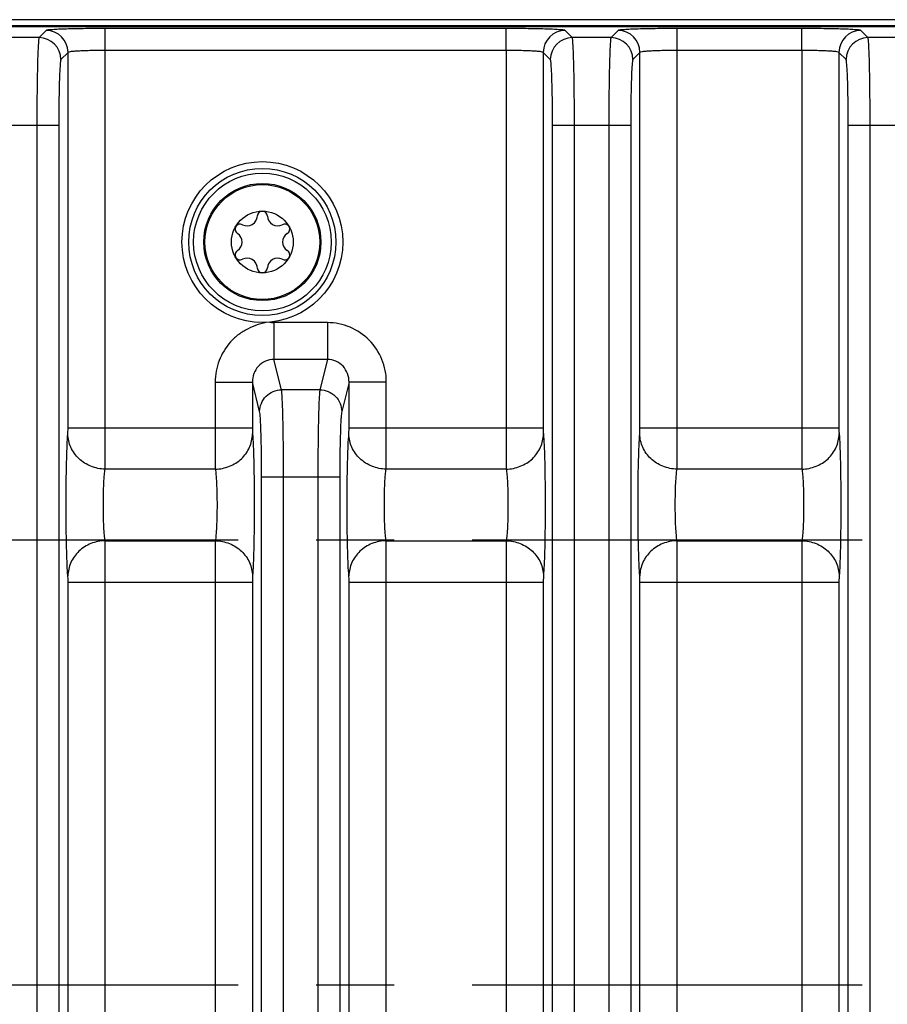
# Model space of a CAD drawing. Header units: inches. Extents: x 0 to 34, y 0 to 22.
# Tile 114 of 179: x 21.7 to 23.3, y 4.8 to 6.5. Entities that reach past the tile are written whole.
import ezdxf

# ---------------------------------------------------------------- set-up
doc = ezdxf.new("R2010")
doc.units = ezdxf.units.IN
doc.header["$LTSCALE"] = 1.87
doc.header["$MEASUREMENT"] = 0
doc.linetypes.add('CENTER', pattern=[0.6, 0.375, -0.075, 0.075, -0.075])
doc.layers.get('0').update_dxf_attribs({"linetype": 'CONTINUOUS'})
doc.layers.add('02___PRT_ALL_AXES', color=7, linetype='CONTINUOUS')
doc.layers.add('COSMETIC', color=7, linetype='CONTINUOUS')

msp = doc.modelspace()

# ---------------------------------------------------------------- linework, layer by layer
at = {"color": 7, "linetype": 'CONTINUOUS'}
for p, q in [((24.365, 6.5124), (15.5537, 6.5124)), ((24.3758, 6.5232), (15.5539, 6.5232)), ((12.6877, 6.5108), (24.3657, 6.5108)), ((21.7657, 6.5038), (21.753, 6.491)), ((22.5923, 6.5073), (21.8719, 6.5073)), ((21.8719, 6.468), (21.8719, 6.5073)), ((22.5923, 6.468), (22.5923, 6.5073)), ((22.7113, 6.491), (22.6985, 6.5038)), ((22.7937, 6.5038), (22.781, 6.491)), ((23.1238, 6.5073), (22.9, 6.5073)), ((22.9, 6.468), (22.9, 6.5073)), ((23.1238, 6.468), (23.1238, 6.5073)), ((23.2428, 6.491), (23.23, 6.5038)), ((21.753, 6.491), (21.6832, 6.491)), ((22.781, 6.491), (22.7113, 6.491)), ((23.3125, 6.491), (23.2428, 6.491)), ((21.805, 6.4644), (21.7923, 6.4517)), ((21.805, 5.7899), (21.805, 6.4644)), ((22.5923, 6.468), (21.8719, 6.468)), ((21.8719, 5.7899), (21.8719, 6.468)), ((22.5923, 6.468), (22.5923, 5.7899)), ((22.6719, 6.4517), (22.6592, 6.4644)), ((22.6592, 6.4644), (22.6592, 5.7899)), ((22.8331, 6.4644), (22.8203, 6.4517)), ((22.8331, 5.7899), (22.8331, 6.4644)), ((23.1238, 6.468), (22.9, 6.468)), ((22.9, 5.7899), (22.9, 6.468)), ((23.1238, 6.468), (23.1238, 5.7899)), ((23.2034, 6.4517), (23.1907, 6.4644)), ((23.1907, 6.4644), (23.1907, 5.7899)), ((21.6479, 6.3336), (21.7883, 6.3336)), ((21.749, 6.3336), (21.749, 3.2438)), ((21.7883, 6.3336), (21.7883, 3.2438)), ((22.6759, 6.3336), (22.8164, 6.3336)), ((22.6759, 3.2438), (22.6759, 6.3336)), ((22.7153, 3.2438), (22.7153, 6.3336)), ((22.777, 6.3336), (22.777, 3.2438)), ((22.8164, 6.3336), (22.8164, 3.2438)), ((23.2074, 6.3336), (23.3479, 6.3336)), ((23.2074, 3.2438), (23.2074, 6.3336)), ((23.2468, 3.2438), (23.2468, 6.3336)), ((22.2712, 5.9788), (22.1752, 5.9788)), ((22.1752, 5.9788), (22.1752, 5.9125)), ((22.2712, 5.9788), (22.2712, 5.9125)), ((22.2712, 5.9125), (22.1752, 5.9125)), ((22.1888, 5.858), (22.1752, 5.9125)), ((22.2712, 5.9125), (22.2576, 5.858)), ((22.0694, 5.872), (22.1363, 5.872)), ((22.0694, 5.872), (22.0694, 5.7899)), ((22.1363, 5.872), (22.1363, 5.7899)), ((22.1494, 5.819), (22.1363, 5.872)), ((22.2576, 5.858), (22.1888, 5.858)), ((22.3102, 5.872), (22.297, 5.819)), ((22.3771, 5.872), (22.3102, 5.872)), ((22.3102, 5.7899), (22.3102, 5.872)), ((22.3771, 5.7899), (22.3771, 5.872)), ((21.8048, 5.7788), (21.805, 5.7899)), ((21.805, 5.7899), (22.1363, 5.7899)), ((21.8717, 5.7156), (21.8719, 5.7899)), ((22.3099, 5.7788), (22.3102, 5.7899)), ((22.3102, 5.7899), (22.6592, 5.7899)), ((22.3768, 5.7156), (22.3771, 5.7899)), ((22.8328, 5.7788), (22.8331, 5.7899)), ((22.8331, 5.7899), (23.1907, 5.7899)), ((22.8997, 5.7156), (22.9, 5.7899)), ((22.0697, 5.7156), (21.8717, 5.7156)), ((22.5926, 5.7156), (22.3768, 5.7156)), ((23.1241, 5.7156), (22.8997, 5.7156)), ((22.153, 5.702), (22.2934, 5.702)), ((22.153, 3.2438), (22.153, 5.702)), ((22.1923, 3.2438), (22.1923, 5.702)), ((22.2541, 5.702), (22.2541, 3.2438)), ((22.2934, 5.702), (22.2934, 3.2438)), ((21.8717, 5.5869), (22.0697, 5.5869)), ((22.0697, 5.5869), (22.0694, 5.5125)), ((22.3768, 5.5869), (22.5926, 5.5869)), ((22.5926, 5.5869), (22.5923, 5.5125)), ((22.8997, 5.5869), (23.1241, 5.5869)), ((23.1241, 5.5869), (23.1238, 5.5125)), ((22.1365, 5.5237), (22.1363, 5.5125)), ((22.6595, 5.5237), (22.6592, 5.5125)), ((23.191, 5.5237), (23.1907, 5.5125)), ((21.805, 5.5125), (22.1363, 5.5125)), ((21.805, 4.0649), (21.805, 5.5125)), ((21.8719, 4.0649), (21.8719, 5.5125)), ((22.0694, 5.5125), (22.0694, 4.0649)), ((22.1363, 5.5125), (22.1363, 4.0649)), ((22.3102, 5.5125), (22.6592, 5.5125)), ((22.3102, 4.0649), (22.3102, 5.5125)), ((22.3771, 4.0649), (22.3771, 5.5125)), ((22.5923, 5.5125), (22.5923, 4.0649)), ((22.6592, 5.5125), (22.6592, 4.0649)), ((22.8331, 5.5125), (23.1907, 5.5125)), ((22.8331, 4.0649), (22.8331, 5.5125)), ((22.9, 4.0649), (22.9, 5.5125)), ((23.1238, 5.5125), (23.1238, 4.0649)), ((23.1907, 5.5125), (23.1907, 4.0649))]:
    msp.add_line(p, q, dxfattribs=at)
for radius in [0.1445, 0.1236, 0.1053, 0.1033, 0.0555]:
    msp.add_circle((22.1543, 6.1237), radius, dxfattribs=at)
for centre, radius, start, end in [((21.7656, 6.4644), 0.0394, 0.0842, 89.9158), ((22.6986, 6.4644), 0.0394, 90.0842, 179.9158), ((22.7937, 6.4644), 0.0394, 0.0842, 89.9158), ((23.2301, 6.4644), 0.0394, 90.0842, 179.9158), ((21.7529, 6.4516), 0.0394, 0.0842, 89.9158), ((22.7113, 6.4516), 0.0394, 90.0842, 179.9158), ((22.7809, 6.4516), 0.0394, 0.0842, 89.9158), ((23.2428, 6.4516), 0.0394, 90.0842, 179.9158), ((22.1543, 6.17), 0.00906, 1.6303, 178.3697), ((22.1272, 6.1708), 0.0181, 241.6303, 358.3697), ((22.1815, 6.1708), 0.0181, 181.6303, 298.3697), ((22.1143, 6.1469), 0.00906, 61.6303, 238.3697), ((22.1944, 6.1469), 0.00906, 301.6303, 118.3697), ((22.1, 6.1237), 0.0181, 301.6303, 58.3697), ((22.2086, 6.1237), 0.0181, 121.6303, 238.3697), ((22.1143, 6.1006), 0.00906, 121.6303, 298.3697), ((22.1944, 6.1006), 0.00906, 241.6303, 58.3697), ((22.1272, 6.0767), 0.0181, 1.6303, 118.3697), ((22.1815, 6.0767), 0.0181, 61.6303, 178.3697), ((22.1543, 6.0775), 0.00906, 181.6303, 358.3697)]:
    msp.add_arc(centre, radius, start, end, dxfattribs=at)
for points, knots in [([(21.8719, 6.5073), (21.8587, 6.5073), (21.8394, 6.5072), (21.8147, 6.5068), (21.799, 6.5064), (21.7859, 6.5059), (21.776, 6.5052), (21.7698, 6.5048), (21.7669, 6.5042), (21.7659, 6.504), (21.7657, 6.5038)], [0, 0, 0, 0, 0.374347, 0.54421, 0.694075, 0.818534, 0.912958, 0.974027, 0.991399, 1, 1, 1, 1]), ([(22.6985, 6.5038), (22.6983, 6.504), (22.6974, 6.5042), (22.6944, 6.5048), (22.6882, 6.5052), (22.6783, 6.5059), (22.6653, 6.5064), (22.6495, 6.5068), (22.6249, 6.5072), (22.6056, 6.5073), (22.5923, 6.5073)], [0, 0, 0, 0, 0.0086, 0.025971, 0.087041, 0.181466, 0.305925, 0.455789, 0.62565, 1, 1, 1, 1]), ([(22.9, 6.5073), (22.8867, 6.5073), (22.8674, 6.5072), (22.8428, 6.5068), (22.827, 6.5064), (22.8139, 6.5059), (22.8041, 6.5052), (22.7979, 6.5048), (22.7949, 6.5042), (22.794, 6.504), (22.7937, 6.5038)], [0, 0, 0, 0, 0.374347, 0.54421, 0.694075, 0.818534, 0.912958, 0.974027, 0.991399, 1, 1, 1, 1]), ([(23.23, 6.5038), (23.2298, 6.504), (23.2289, 6.5042), (23.2259, 6.5048), (23.2197, 6.5052), (23.2098, 6.5059), (23.1967, 6.5064), (23.181, 6.5068), (23.1564, 6.5072), (23.1371, 6.5073), (23.1238, 6.5073)], [0, 0, 0, 0, 0.0086, 0.025971, 0.087041, 0.181466, 0.305925, 0.455789, 0.62565, 1, 1, 1, 1]), ([(21.753, 6.491), (21.7527, 6.4907), (21.7525, 6.4893), (21.7521, 6.4866), (21.7518, 6.4825), (21.7512, 6.4744), (21.7506, 6.4611), (21.7501, 6.4417), (21.7496, 6.4184), (21.7491, 6.3819), (21.749, 6.3533), (21.749, 6.3336)], [0, 0, 0, 0, 0.00833, 0.025579, 0.051709, 0.086556, 0.180987, 0.305506, 0.455459, 0.625426, 1, 1, 1, 1]), ([(22.7153, 6.3336), (22.7153, 6.3533), (22.7151, 6.3819), (22.7146, 6.4184), (22.7142, 6.4417), (22.7136, 6.4611), (22.713, 6.4744), (22.7125, 6.4825), (22.7122, 6.4866), (22.7117, 6.4893), (22.7115, 6.4907), (22.7113, 6.491)], [0, 0, 0, 0, 0.374574, 0.544541, 0.694494, 0.819013, 0.913444, 0.948291, 0.974421, 0.99167, 1, 1, 1, 1]), ([(22.781, 6.491), (22.7807, 6.4907), (22.7805, 6.4893), (22.7801, 6.4866), (22.7798, 6.4825), (22.7792, 6.4744), (22.7787, 6.4611), (22.7781, 6.4417), (22.7776, 6.4184), (22.7772, 6.3819), (22.777, 6.3533), (22.777, 6.3336)], [0, 0, 0, 0, 0.00833, 0.025579, 0.051709, 0.086556, 0.180987, 0.305506, 0.455459, 0.625426, 1, 1, 1, 1]), ([(23.2468, 6.3336), (23.2468, 6.3533), (23.2466, 6.3819), (23.2461, 6.4184), (23.2457, 6.4417), (23.2451, 6.4611), (23.2445, 6.4744), (23.244, 6.4825), (23.2437, 6.4866), (23.2432, 6.4893), (23.243, 6.4907), (23.2428, 6.491)], [0, 0, 0, 0, 0.374574, 0.544541, 0.694494, 0.819013, 0.913444, 0.948291, 0.974421, 0.99167, 1, 1, 1, 1]), ([(21.8719, 6.468), (21.8636, 6.468), (21.8514, 6.4679), (21.8359, 6.4674), (21.826, 6.467), (21.8178, 6.4665), (21.8114, 6.466), (21.8077, 6.4652), (21.8054, 6.4649), (21.805, 6.4644)], [0, 0, 0, 0, 0.373652, 0.543197, 0.692801, 0.817102, 0.911543, 0.972946, 1, 1, 1, 1]), ([(22.6592, 6.4644), (22.6589, 6.4649), (22.6566, 6.4652), (22.6528, 6.466), (22.6464, 6.4665), (22.6383, 6.467), (22.6283, 6.4674), (22.6128, 6.4679), (22.6007, 6.468), (22.5923, 6.468)], [0, 0, 0, 0, 0.027055, 0.088463, 0.182905, 0.307206, 0.456809, 0.62635, 1, 1, 1, 1]), ([(22.9, 6.468), (22.8916, 6.468), (22.8795, 6.4679), (22.864, 6.4674), (22.854, 6.467), (22.8459, 6.4665), (22.8395, 6.466), (22.8357, 6.4652), (22.8334, 6.4649), (22.8331, 6.4644)], [0, 0, 0, 0, 0.373652, 0.543197, 0.692801, 0.817102, 0.911543, 0.972946, 1, 1, 1, 1]), ([(23.1907, 6.4644), (23.1904, 6.4649), (23.1881, 6.4652), (23.1843, 6.466), (23.1779, 6.4665), (23.1698, 6.467), (23.1598, 6.4674), (23.1443, 6.4679), (23.1322, 6.468), (23.1238, 6.468)], [0, 0, 0, 0, 0.027055, 0.088463, 0.182905, 0.307206, 0.456809, 0.62635, 1, 1, 1, 1]), ([(21.7923, 6.4517), (21.7921, 6.4514), (21.7918, 6.4504), (21.7914, 6.4484), (21.7911, 6.4453), (21.7906, 6.4392), (21.79, 6.4292), (21.7894, 6.4147), (21.7889, 6.3972), (21.7885, 6.3698), (21.7883, 6.3484), (21.7883, 6.3336)], [0, 0, 0, 0, 0.008602, 0.025973, 0.052171, 0.087053, 0.181488, 0.305952, 0.455816, 0.625674, 1, 1, 1, 1]), ([(22.6759, 6.3336), (22.6759, 6.3484), (22.6758, 6.3698), (22.6753, 6.3972), (22.6748, 6.4147), (22.6743, 6.4292), (22.6737, 6.4392), (22.6732, 6.4453), (22.6728, 6.4484), (22.6724, 6.4504), (22.6722, 6.4514), (22.6719, 6.4517)], [0, 0, 0, 0, 0.374326, 0.544184, 0.694048, 0.818512, 0.912947, 0.947829, 0.974027, 0.991398, 1, 1, 1, 1]), ([(22.8203, 6.4517), (22.8201, 6.4514), (22.8199, 6.4504), (22.8195, 6.4484), (22.8191, 6.4453), (22.8186, 6.4392), (22.818, 6.4292), (22.8175, 6.4147), (22.817, 6.3972), (22.8165, 6.3698), (22.8164, 6.3484), (22.8164, 6.3336)], [0, 0, 0, 0, 0.008602, 0.025973, 0.052171, 0.087053, 0.181488, 0.305952, 0.455816, 0.625674, 1, 1, 1, 1]), ([(23.2074, 6.3336), (23.2074, 6.3484), (23.2073, 6.3698), (23.2068, 6.3972), (23.2063, 6.4147), (23.2057, 6.4292), (23.2052, 6.4392), (23.2046, 6.4453), (23.2043, 6.4484), (23.2039, 6.4504), (23.2037, 6.4514), (23.2034, 6.4517)], [0, 0, 0, 0, 0.374326, 0.544184, 0.694048, 0.818512, 0.912947, 0.947829, 0.974027, 0.991398, 1, 1, 1, 1]), ([(22.1663, 5.9795), (22.1597, 5.979), (22.1467, 5.9759), (22.1285, 5.9682), (22.1114, 5.9581), (22.0919, 5.9402), (22.0743, 5.9116), (22.0694, 5.8851), (22.0694, 5.872)], [0, 0, 0, 0, 0.12495, 0.250807, 0.375849, 0.50091, 0.750515, 1, 1, 1, 1]), ([(22.1752, 5.9788), (22.1737, 5.9788), (22.1707, 5.9785), (22.1677, 5.9791), (22.1663, 5.9795)], [0, 0, 0, 0, 0.499959, 1, 1, 1, 1]), ([(22.3771, 5.872), (22.3771, 5.8858), (22.3716, 5.9138), (22.3482, 5.9493), (22.313, 5.9732), (22.285, 5.9788), (22.2712, 5.9788)], [0, 0, 0, 0, 0.250076, 0.500052, 0.75, 1, 1, 1, 1]), ([(22.1752, 5.9125), (22.17, 5.9126), (22.1594, 5.9104), (22.1422, 5.8983), (22.1362, 5.8821), (22.1363, 5.872)], [0, 0, 0, 0, 0.254541, 0.508175, 1, 1, 1, 1]), ([(22.3102, 5.872), (22.3102, 5.8821), (22.3042, 5.8983), (22.287, 5.9104), (22.2764, 5.9126), (22.2712, 5.9125)], [0, 0, 0, 0, 0.491826, 0.745459, 1, 1, 1, 1]), ([(22.1494, 5.819), (22.1495, 5.8289), (22.158, 5.8496), (22.1788, 5.8579), (22.1888, 5.858)], [0, 0, 0, 0, 0.498372, 1, 1, 1, 1]), ([(22.1923, 5.702), (22.1923, 5.7204), (22.1922, 5.7548), (22.1915, 5.801), (22.1907, 5.8325), (22.1896, 5.85), (22.1892, 5.8558), (22.1888, 5.858)], [0, 0, 0, 0, 0.353552, 0.662251, 0.887147, 0.958813, 1, 1, 1, 1]), ([(22.2576, 5.858), (22.2573, 5.8558), (22.2568, 5.85), (22.2558, 5.8325), (22.2549, 5.801), (22.2542, 5.7548), (22.2541, 5.7204), (22.2541, 5.702)], [0, 0, 0, 0, 0.041185, 0.112845, 0.337715, 0.6464, 1, 1, 1, 1]), ([(22.2576, 5.858), (22.2677, 5.8579), (22.2884, 5.8496), (22.2969, 5.8289), (22.297, 5.819)], [0, 0, 0, 0, 0.50164, 1, 1, 1, 1]), ([(22.153, 5.702), (22.153, 5.7158), (22.1529, 5.7416), (22.1521, 5.7762), (22.1513, 5.7999), (22.1503, 5.813), (22.1498, 5.8174), (22.1494, 5.819)], [0, 0, 0, 0, 0.353435, 0.662039, 0.886898, 0.958626, 1, 1, 1, 1]), ([(22.297, 5.819), (22.2966, 5.8174), (22.2961, 5.813), (22.2951, 5.7999), (22.2943, 5.7762), (22.2936, 5.7416), (22.2934, 5.7158), (22.2934, 5.702)], [0, 0, 0, 0, 0.041371, 0.113097, 0.337931, 0.646517, 1, 1, 1, 1]), ([(22.0694, 5.7899), (22.0694, 5.782), (22.0694, 5.7572), (22.0694, 5.7324), (22.0697, 5.7156)], [0, 0, 0, 0, 0.321754, 1, 1, 1, 1]), ([(22.1363, 5.7899), (22.1363, 5.7887), (22.1363, 5.785), (22.1363, 5.7813), (22.1365, 5.7788)], [0, 0, 0, 0, 0.321679, 1, 1, 1, 1]), ([(22.5923, 5.7899), (22.5923, 5.782), (22.5923, 5.7572), (22.5923, 5.7324), (22.5926, 5.7156)], [0, 0, 0, 0, 0.321754, 1, 1, 1, 1]), ([(22.6592, 5.7899), (22.6592, 5.7887), (22.6592, 5.785), (22.6592, 5.7813), (22.6595, 5.7788)], [0, 0, 0, 0, 0.321679, 1, 1, 1, 1]), ([(23.1238, 5.7899), (23.1238, 5.782), (23.1238, 5.7572), (23.1238, 5.7324), (23.1241, 5.7156)], [0, 0, 0, 0, 0.321754, 1, 1, 1, 1]), ([(23.1907, 5.7899), (23.1907, 5.7887), (23.1907, 5.785), (23.1907, 5.7813), (23.191, 5.7788)], [0, 0, 0, 0, 0.321679, 1, 1, 1, 1]), ([(21.8048, 5.5237), (21.8041, 5.5302), (21.8033, 5.5466), (21.8019, 5.5892), (21.8014, 5.6512), (21.8019, 5.7133), (21.8033, 5.7558), (21.8041, 5.7723), (21.8048, 5.7788)], [0, 0, 0, 0, 0.076842, 0.193551, 0.5, 0.806448, 0.923156, 1, 1, 1, 1]), ([(21.8717, 5.7156), (21.863, 5.7157), (21.8457, 5.7191), (21.8236, 5.7331), (21.8086, 5.7539), (21.8049, 5.7706), (21.8048, 5.7788)], [0, 0, 0, 0, 0.256111, 0.509215, 0.756946, 1, 1, 1, 1]), ([(22.0697, 5.7156), (22.0783, 5.7157), (22.0956, 5.7191), (22.1177, 5.733), (22.1327, 5.7539), (22.1364, 5.7706), (22.1365, 5.7788)], [0, 0, 0, 0, 0.256111, 0.509215, 0.756946, 1, 1, 1, 1]), ([(22.1365, 5.7788), (22.1372, 5.7723), (22.1381, 5.7558), (22.1394, 5.7133), (22.1399, 5.6512), (22.1394, 5.5892), (22.1381, 5.5466), (22.1372, 5.5302), (22.1365, 5.5237)], [0, 0, 0, 0, 0.076843, 0.193553, 0.5, 0.806449, 0.923157, 1, 1, 1, 1]), ([(22.3099, 5.5237), (22.3092, 5.5302), (22.3084, 5.5466), (22.307, 5.5892), (22.3065, 5.6512), (22.307, 5.7133), (22.3084, 5.7558), (22.3092, 5.7723), (22.3099, 5.7788)], [0, 0, 0, 0, 0.076842, 0.193551, 0.5, 0.806448, 0.923156, 1, 1, 1, 1]), ([(22.3768, 5.7156), (22.3681, 5.7157), (22.3508, 5.7191), (22.3288, 5.7331), (22.3137, 5.7539), (22.31, 5.7706), (22.3099, 5.7788)], [0, 0, 0, 0, 0.256111, 0.509215, 0.756946, 1, 1, 1, 1]), ([(22.5926, 5.7156), (22.6012, 5.7157), (22.6185, 5.7191), (22.6406, 5.733), (22.6556, 5.7539), (22.6594, 5.7706), (22.6595, 5.7788)], [0, 0, 0, 0, 0.256111, 0.509215, 0.756946, 1, 1, 1, 1]), ([(22.6595, 5.7788), (22.6601, 5.7723), (22.661, 5.7558), (22.6623, 5.7133), (22.6628, 5.6512), (22.6623, 5.5892), (22.661, 5.5466), (22.6601, 5.5302), (22.6595, 5.5237)], [0, 0, 0, 0, 0.076843, 0.193553, 0.5, 0.806449, 0.923157, 1, 1, 1, 1]), ([(22.8328, 5.5237), (22.8322, 5.5302), (22.8313, 5.5466), (22.8299, 5.5892), (22.8294, 5.6512), (22.8299, 5.7133), (22.8313, 5.7558), (22.8322, 5.7723), (22.8328, 5.7788)], [0, 0, 0, 0, 0.076842, 0.193551, 0.5, 0.806448, 0.923156, 1, 1, 1, 1]), ([(22.8997, 5.7156), (22.8911, 5.7157), (22.8738, 5.7191), (22.8517, 5.7331), (22.8366, 5.7539), (22.8329, 5.7706), (22.8328, 5.7788)], [0, 0, 0, 0, 0.256111, 0.509215, 0.756946, 1, 1, 1, 1]), ([(23.1241, 5.7156), (23.1327, 5.7157), (23.15, 5.7191), (23.1721, 5.733), (23.1871, 5.7539), (23.1909, 5.7706), (23.191, 5.7788)], [0, 0, 0, 0, 0.256111, 0.509215, 0.756946, 1, 1, 1, 1]), ([(23.191, 5.7788), (23.1916, 5.7723), (23.1925, 5.7558), (23.1938, 5.7133), (23.1943, 5.6512), (23.1938, 5.5892), (23.1925, 5.5466), (23.1916, 5.5302), (23.191, 5.5237)], [0, 0, 0, 0, 0.076843, 0.193553, 0.5, 0.806449, 0.923157, 1, 1, 1, 1]), ([(21.8717, 5.5869), (21.871, 5.5901), (21.8702, 5.5984), (21.8688, 5.6199), (21.8683, 5.6512), (21.8688, 5.6826), (21.8702, 5.7041), (21.871, 5.7124), (21.8717, 5.7156)], [0, 0, 0, 0, 0.077139, 0.193817, 0.499992, 0.806172, 0.922853, 1, 1, 1, 1]), ([(22.0697, 5.7156), (22.0703, 5.7124), (22.0712, 5.7041), (22.0725, 5.6826), (22.073, 5.6512), (22.0725, 5.6199), (22.0712, 5.5984), (22.0703, 5.5901), (22.0697, 5.5869)], [0, 0, 0, 0, 0.077148, 0.193831, 0.500012, 0.806186, 0.922862, 1, 1, 1, 1]), ([(22.3768, 5.5869), (22.3761, 5.5901), (22.3753, 5.5984), (22.3739, 5.6199), (22.3734, 5.6512), (22.3739, 5.6826), (22.3753, 5.7041), (22.3761, 5.7124), (22.3768, 5.7156)], [0, 0, 0, 0, 0.077139, 0.193817, 0.499992, 0.806172, 0.922853, 1, 1, 1, 1]), ([(22.5926, 5.7156), (22.5932, 5.7124), (22.5941, 5.7041), (22.5955, 5.6826), (22.596, 5.6512), (22.5955, 5.6199), (22.5941, 5.5984), (22.5932, 5.5901), (22.5926, 5.5869)], [0, 0, 0, 0, 0.077148, 0.193831, 0.500012, 0.806186, 0.922862, 1, 1, 1, 1]), ([(22.8997, 5.5869), (22.8991, 5.5901), (22.8982, 5.5984), (22.8968, 5.6199), (22.8963, 5.6512), (22.8968, 5.6826), (22.8982, 5.7041), (22.8991, 5.7124), (22.8997, 5.7156)], [0, 0, 0, 0, 0.077139, 0.193817, 0.499992, 0.806172, 0.922853, 1, 1, 1, 1]), ([(23.1241, 5.7156), (23.1247, 5.7124), (23.1256, 5.7041), (23.127, 5.6826), (23.1274, 5.6512), (23.127, 5.6199), (23.1256, 5.5984), (23.1247, 5.5901), (23.1241, 5.5869)], [0, 0, 0, 0, 0.077148, 0.193831, 0.500012, 0.806186, 0.922862, 1, 1, 1, 1]), ([(21.8717, 5.5869), (21.863, 5.5868), (21.8457, 5.5834), (21.8236, 5.5694), (21.8086, 5.5486), (21.8049, 5.5319), (21.8048, 5.5237)], [0, 0, 0, 0, 0.256111, 0.509215, 0.756946, 1, 1, 1, 1]), ([(21.8719, 5.5125), (21.8719, 5.5205), (21.8719, 5.5453), (21.8719, 5.5701), (21.8717, 5.5869)], [0, 0, 0, 0, 0.321747, 1, 1, 1, 1]), ([(22.0697, 5.5869), (22.0783, 5.5868), (22.0956, 5.5834), (22.1177, 5.5694), (22.1327, 5.5486), (22.1364, 5.5319), (22.1365, 5.5237)], [0, 0, 0, 0, 0.256111, 0.509215, 0.756946, 1, 1, 1, 1]), ([(22.3768, 5.5869), (22.3681, 5.5868), (22.3508, 5.5834), (22.3288, 5.5694), (22.3137, 5.5486), (22.31, 5.5319), (22.3099, 5.5237)], [0, 0, 0, 0, 0.256111, 0.509215, 0.756946, 1, 1, 1, 1]), ([(22.3771, 5.5125), (22.3771, 5.5205), (22.377, 5.5453), (22.377, 5.5701), (22.3768, 5.5869)], [0, 0, 0, 0, 0.321747, 1, 1, 1, 1]), ([(22.5926, 5.5869), (22.6012, 5.5868), (22.6185, 5.5834), (22.6406, 5.5694), (22.6556, 5.5486), (22.6594, 5.5319), (22.6595, 5.5237)], [0, 0, 0, 0, 0.256111, 0.509215, 0.756946, 1, 1, 1, 1]), ([(22.8997, 5.5869), (22.8911, 5.5868), (22.8738, 5.5834), (22.8517, 5.5694), (22.8366, 5.5486), (22.8329, 5.5319), (22.8328, 5.5237)], [0, 0, 0, 0, 0.256111, 0.509215, 0.756946, 1, 1, 1, 1]), ([(22.9, 5.5125), (22.9, 5.5205), (22.8999, 5.5453), (22.9, 5.5701), (22.8997, 5.5869)], [0, 0, 0, 0, 0.321747, 1, 1, 1, 1]), ([(23.1241, 5.5869), (23.1327, 5.5868), (23.15, 5.5834), (23.1721, 5.5694), (23.1871, 5.5486), (23.1909, 5.5319), (23.191, 5.5237)], [0, 0, 0, 0, 0.256111, 0.509215, 0.756946, 1, 1, 1, 1]), ([(21.805, 5.5125), (21.805, 5.5137), (21.805, 5.5174), (21.805, 5.5212), (21.8048, 5.5237)], [0, 0, 0, 0, 0.321679, 1, 1, 1, 1]), ([(22.3102, 5.5125), (22.3102, 5.5137), (22.3101, 5.5174), (22.3101, 5.5212), (22.3099, 5.5237)], [0, 0, 0, 0, 0.321679, 1, 1, 1, 1]), ([(22.8331, 5.5125), (22.8331, 5.5137), (22.8331, 5.5174), (22.8331, 5.5212), (22.8328, 5.5237)], [0, 0, 0, 0, 0.321679, 1, 1, 1, 1])]:
    msp.add_open_spline(points, degree=3, knots=knots, dxfattribs=at)
at = {"layer": '02___PRT_ALL_AXES', "color": 7, "linetype": 'CENTER'}
for p, q in [((19.1654, 5.5887), (23.5995, 5.5887)), ((19.1654, 4.7887), (23.5995, 4.7887))]:
    msp.add_line(p, q, dxfattribs=at)
at = {"layer": 'COSMETIC', "color": 7, "linetype": 'CONTINUOUS'}
msp.add_circle((22.1543, 6.1237), 0.1323, dxfattribs=at)

doc.saveas('drawing.dxf')
